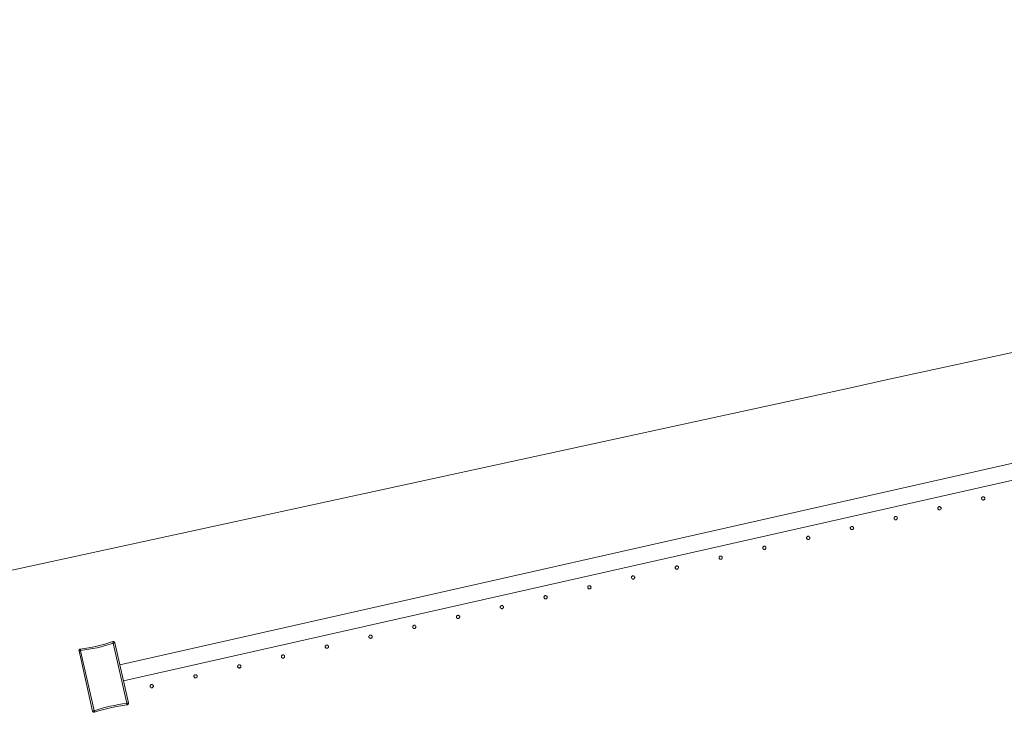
# Model space of a CAD drawing. Header units: millimetres. Extents: x -2624 to 101766, y -16 to 109490.
# Tile 38 of 151: x 15738 to 16945, y 74933 to 75783. Entities that reach past the tile are written whole.
import ezdxf

# ---------------------------------------------------------------- set-up
doc = ezdxf.new("R2010")
doc.units = ezdxf.units.MM
doc.header["$MEASUREMENT"] = 0
doc.layers.add('L1', color=7, linetype='Continuous')
doc.layers.add('VRD _ Clôture.VRD', color=7, linetype='Continuous')

# ---------------------------------------------------------------- blocks, each defined once
blk = doc.blocks.new('Élément de coupe_138')
at = {"layer": 'VRD _ Clôture.VRD', "color": 7, "linetype": 'Continuous', "lineweight": 15}
for p, q in [((15861.1, 74991.4), (18688.9, 75630.4)), ((15865.5, 74971.9), (18693.3, 75610.8))]:
    blk.add_line(p, q, dxfattribs=at)
blk = doc.blocks.new('Élément de coupe_140')
at = {"layer": 'VRD _ Clôture.VRD', "color": 7, "linetype": 'Continuous', "lineweight": 15}
for p, q in [((15898.4, 74966), (15898.3, 74965.7)), ((15898.3, 74965.7), (15898.3, 74965.3)), ((15898.3, 74965.3), (15898.3, 74965)), ((15898.3, 74965), (15898.4, 74964.6)), ((15898.5, 74966.3), (15898.4, 74966)), ((15898.4, 74964.6), (15898.6, 74964.3)), ((15898.7, 74966.6), (15898.5, 74966.3)), ((15898.6, 74964.3), (15898.8, 74964.1)), ((15899.2, 74967.1), (15898.9, 74966.9)), ((15899.1, 74963.8), (15899.4, 74963.6)), ((15899.5, 74967.3), (15899.2, 74967.1)), ((15899.4, 74963.6), (15899.7, 74963.5)), ((15899.8, 74967.4), (15899.5, 74967.3)), ((15899.7, 74963.5), (15900, 74963.4)), ((15900.2, 74967.4), (15899.8, 74967.4)), ((15900, 74963.4), (15900.4, 74963.4)), ((15900.5, 74967.4), (15900.2, 74967.4)), ((15900.4, 74963.4), (15900.7, 74963.5)), ((15900.9, 74967.3), (15900.5, 74967.4)), ((15900.7, 74963.5), (15901.1, 74963.6)), ((15901.2, 74967.2), (15900.9, 74967.3)), ((15901.1, 74963.6), (15901.4, 74963.7)), ((15901.5, 74967), (15901.2, 74967.2)), ((15901.4, 74963.7), (15901.6, 74964)), ((15902, 74966.5), (15901.7, 74966.8)), ((15901.9, 74964.2), (15902.1, 74964.5)), ((15902.1, 74966.2), (15902, 74966.5)), ((15902.2, 74965.9), (15902.1, 74966.2)), ((15902.1, 74964.5), (15902.2, 74964.8)), ((15902.3, 74965.5), (15902.2, 74965.9)), ((15902.2, 74964.8), (15902.3, 74965.2)), ((15902.3, 74965.2), (15902.3, 74965.5))]:
    blk.add_line(p, q, dxfattribs=at)
blk = doc.blocks.new('Élément de coupe_141')
at = {"layer": 'VRD _ Clôture.VRD', "color": 7, "linetype": 'Continuous', "lineweight": 15}
for p, q in [((15952, 74978.1), (15951.9, 74977.8)), ((15951.9, 74977.8), (15951.9, 74977.4)), ((15951.9, 74977.4), (15952, 74977.1)), ((15952.2, 74978.5), (15952, 74978.1)), ((15952, 74977.1), (15952.1, 74976.8)), ((15952.1, 74976.8), (15952.2, 74976.5)), ((15952.3, 74978.8), (15952.2, 74978.5)), ((15952.2, 74976.5), (15952.5, 74976.2)), ((15952.8, 74979.2), (15952.6, 74979)), ((15952.7, 74976), (15953, 74975.8)), ((15953.2, 74979.4), (15952.8, 74979.2)), ((15953, 74975.8), (15953.3, 74975.6)), ((15953.5, 74979.5), (15953.2, 74979.4)), ((15953.3, 74975.6), (15953.7, 74975.6)), ((15953.8, 74979.5), (15953.5, 74979.5)), ((15953.7, 74975.6), (15954, 74975.5)), ((15954.2, 74979.5), (15953.8, 74979.5)), ((15954, 74975.5), (15954.4, 74975.6)), ((15954.5, 74979.5), (15954.2, 74979.5)), ((15954.4, 74975.6), (15954.7, 74975.7)), ((15954.8, 74979.3), (15954.5, 74979.5)), ((15954.7, 74975.7), (15955, 74975.9)), ((15955.1, 74979.1), (15954.8, 74979.3)), ((15955, 74975.9), (15955.3, 74976.1)), ((15955.6, 74978.6), (15955.4, 74978.9)), ((15955.5, 74976.3), (15955.7, 74976.6)), ((15955.8, 74978.3), (15955.6, 74978.6)), ((15955.7, 74976.6), (15955.8, 74976.9)), ((15955.9, 74978), (15955.8, 74978.3)), ((15955.8, 74976.9), (15955.9, 74977.3)), ((15955.9, 74977.6), (15955.9, 74978)), ((15955.9, 74977.3), (15955.9, 74977.6))]:
    blk.add_line(p, q, dxfattribs=at)
blk = doc.blocks.new('Élément de coupe_142')
at = {"layer": 'VRD _ Clôture.VRD', "color": 7, "linetype": 'Continuous', "lineweight": 15}
for p, q in [((16005.7, 74990.3), (16005.6, 74989.9)), ((16005.6, 74989.9), (16005.6, 74989.6)), ((16005.6, 74989.6), (16005.6, 74989.2)), ((16005.6, 74989.2), (16005.7, 74988.9)), ((16005.8, 74990.6), (16005.7, 74990.3)), ((16005.7, 74988.9), (16005.9, 74988.6)), ((16006, 74990.9), (16005.8, 74990.6)), ((16005.9, 74988.6), (16006.1, 74988.3)), ((16006.5, 74991.3), (16006.2, 74991.1)), ((16006.4, 74988.1), (16006.7, 74987.9)), ((16006.8, 74991.5), (16006.5, 74991.3)), ((16006.7, 74987.9), (16007, 74987.8)), ((16007.1, 74991.6), (16006.8, 74991.5)), ((16007, 74987.8), (16007.3, 74987.7)), ((16007.5, 74991.7), (16007.1, 74991.6)), ((16007.3, 74987.7), (16007.7, 74987.7)), ((16007.8, 74991.6), (16007.5, 74991.7)), ((16007.7, 74987.7), (16008, 74987.7)), ((16008.2, 74991.6), (16007.8, 74991.6)), ((16008, 74987.7), (16008.3, 74987.8)), ((16008.5, 74991.4), (16008.2, 74991.6)), ((16008.3, 74987.8), (16008.7, 74988)), ((16008.8, 74991.3), (16008.5, 74991.4)), ((16008.7, 74988), (16008.9, 74988.2)), ((16009.3, 74990.7), (16009, 74991)), ((16009.2, 74988.5), (16009.4, 74988.7)), ((16009.4, 74990.4), (16009.3, 74990.7)), ((16009.5, 74990.1), (16009.4, 74990.4)), ((16009.4, 74988.7), (16009.5, 74989.1)), ((16009.6, 74989.8), (16009.5, 74990.1)), ((16009.5, 74989.1), (16009.6, 74989.4)), ((16009.6, 74989.4), (16009.6, 74989.8))]:
    blk.add_line(p, q, dxfattribs=at)
blk = doc.blocks.new('Élément de coupe_143')
at = {"layer": 'VRD _ Clôture.VRD', "color": 7, "linetype": 'Continuous', "lineweight": 15}
for p, q in [((16059.3, 75002.4), (16059.2, 75002)), ((16059.2, 75002), (16059.2, 75001.7)), ((16059.2, 75001.7), (16059.3, 75001.3)), ((16059.4, 75002.7), (16059.3, 75002.4)), ((16059.3, 75001.3), (16059.4, 75001)), ((16059.6, 75003), (16059.4, 75002.7)), ((16059.4, 75001), (16059.5, 75000.7)), ((16059.5, 75000.7), (16059.8, 75000.4)), ((16060.1, 75003.5), (16059.9, 75003.3)), ((16060, 75000.2), (16060.3, 75000)), ((16060.5, 75003.6), (16060.1, 75003.5)), ((16060.3, 75000), (16060.6, 74999.9)), ((16060.8, 75003.7), (16060.5, 75003.6)), ((16060.6, 74999.9), (16061, 74999.8)), ((16061.1, 75003.8), (16060.8, 75003.7)), ((16061, 74999.8), (16061.3, 74999.8)), ((16061.5, 75003.8), (16061.1, 75003.8)), ((16061.3, 74999.8), (16061.7, 74999.8)), ((16061.8, 75003.7), (16061.5, 75003.8)), ((16061.7, 74999.8), (16062, 74999.9)), ((16062.1, 75003.6), (16061.8, 75003.7)), ((16062, 74999.9), (16062.3, 75000.1)), ((16062.4, 75003.4), (16062.1, 75003.6)), ((16062.3, 75000.1), (16062.6, 75000.3)), ((16062.9, 75002.9), (16062.7, 75003.1)), ((16062.8, 75000.6), (16063, 75000.9)), ((16063.1, 75002.6), (16062.9, 75002.9)), ((16063, 75000.9), (16063.1, 75001.2)), ((16063.2, 75002.2), (16063.1, 75002.6)), ((16063.1, 75001.2), (16063.2, 75001.5)), ((16063.2, 75001.9), (16063.2, 75002.2)), ((16063.2, 75001.5), (16063.2, 75001.9))]:
    blk.add_line(p, q, dxfattribs=at)
blk = doc.blocks.new('Élément de coupe_144')
at = {"layer": 'VRD _ Clôture.VRD', "color": 7, "linetype": 'Continuous', "lineweight": 15}
for p, q in [((16113, 75014.5), (16112.9, 75014.2)), ((16112.9, 75014.2), (16112.9, 75013.8)), ((16112.9, 75013.8), (16112.9, 75013.5)), ((16112.9, 75013.5), (16113, 75013.1)), ((16113.1, 75014.8), (16113, 75014.5)), ((16113, 75013.1), (16113.2, 75012.8)), ((16113.3, 75015.1), (16113.1, 75014.8)), ((16113.2, 75012.8), (16113.4, 75012.5)), ((16113.8, 75015.6), (16113.5, 75015.4)), ((16113.7, 75012.3), (16114, 75012.1)), ((16114.1, 75015.8), (16113.8, 75015.6)), ((16114, 75012.1), (16114.3, 75012)), ((16114.4, 75015.9), (16114.1, 75015.8)), ((16114.3, 75012), (16114.6, 75011.9)), ((16114.8, 75015.9), (16114.4, 75015.9)), ((16114.6, 75011.9), (16115, 75011.9)), ((16115.1, 75015.9), (16114.8, 75015.9)), ((16115, 75011.9), (16115.3, 75012)), ((16115.5, 75015.8), (16115.1, 75015.9)), ((16115.3, 75012), (16115.6, 75012.1)), ((16115.8, 75015.7), (16115.5, 75015.8)), ((16115.6, 75012.1), (16116, 75012.2)), ((16116.1, 75015.5), (16115.8, 75015.7)), ((16116, 75012.2), (16116.2, 75012.4)), ((16116.6, 75015), (16116.3, 75015.3)), ((16116.5, 75012.7), (16116.6, 75013)), ((16116.7, 75014.7), (16116.6, 75015)), ((16116.6, 75013), (16116.8, 75013.3)), ((16116.8, 75014.3), (16116.7, 75014.7)), ((16116.9, 75014), (16116.8, 75014.3)), ((16116.8, 75013.3), (16116.9, 75013.7)), ((16116.9, 75013.7), (16116.9, 75014))]:
    blk.add_line(p, q, dxfattribs=at)
blk = doc.blocks.new('Élément de coupe_145')
at = {"layer": 'VRD _ Clôture.VRD', "color": 7, "linetype": 'Continuous', "lineweight": 15}
for p, q in [((16166.6, 75026.6), (16166.5, 75026.3)), ((16166.5, 75026.3), (16166.5, 75025.9)), ((16166.5, 75025.9), (16166.6, 75025.6)), ((16166.7, 75026.9), (16166.6, 75026.6)), ((16166.6, 75025.6), (16166.7, 75025.3)), ((16166.9, 75027.2), (16166.7, 75026.9)), ((16166.7, 75025.3), (16166.8, 75024.9)), ((16166.8, 75024.9), (16167, 75024.7)), ((16167.4, 75027.7), (16167.2, 75027.5)), ((16167.3, 75024.4), (16167.6, 75024.3)), ((16167.7, 75027.9), (16167.4, 75027.7)), ((16167.6, 75024.3), (16167.9, 75024.1)), ((16168.1, 75028), (16167.7, 75027.9)), ((16167.9, 75024.1), (16168.3, 75024)), ((16168.4, 75028), (16168.1, 75028)), ((16168.3, 75024), (16168.6, 75024)), ((16168.8, 75028), (16168.4, 75028)), ((16168.6, 75024), (16169, 75024.1)), ((16169.1, 75027.9), (16168.8, 75028)), ((16169, 75024.1), (16169.3, 75024.2)), ((16169.4, 75027.8), (16169.1, 75027.9)), ((16169.3, 75024.2), (16169.6, 75024.3)), ((16169.7, 75027.6), (16169.4, 75027.8)), ((16169.6, 75024.3), (16169.9, 75024.6)), ((16170.2, 75027.1), (16170, 75027.4)), ((16170.1, 75024.8), (16170.3, 75025.1)), ((16170.4, 75026.8), (16170.2, 75027.1)), ((16170.3, 75025.1), (16170.4, 75025.4)), ((16170.5, 75026.5), (16170.4, 75026.8)), ((16170.4, 75025.4), (16170.5, 75025.8)), ((16170.5, 75026.1), (16170.5, 75026.5)), ((16170.5, 75025.8), (16170.5, 75026.1))]:
    blk.add_line(p, q, dxfattribs=at)
blk = doc.blocks.new('Élément de coupe_146')
at = {"layer": 'VRD _ Clôture.VRD', "color": 7, "linetype": 'Continuous', "lineweight": 15}
for p, q in [((16220.3, 75038.7), (16220.2, 75038.4)), ((16220.2, 75038.4), (16220.2, 75038.1)), ((16220.2, 75038.1), (16220.2, 75037.7)), ((16220.2, 75037.7), (16220.3, 75037.4)), ((16220.4, 75039.1), (16220.3, 75038.7)), ((16220.3, 75037.4), (16220.5, 75037.1)), ((16220.6, 75039.4), (16220.4, 75039.1)), ((16220.5, 75037.1), (16220.7, 75036.8)), ((16221.1, 75039.8), (16220.8, 75039.6)), ((16221, 75036.6), (16221.3, 75036.4)), ((16221.4, 75040), (16221.1, 75039.8)), ((16221.3, 75036.4), (16221.6, 75036.2)), ((16221.7, 75040.1), (16221.4, 75040)), ((16221.6, 75036.2), (16221.9, 75036.2)), ((16222.1, 75040.1), (16221.7, 75040.1)), ((16221.9, 75036.2), (16222.3, 75036.2)), ((16222.4, 75040.1), (16222.1, 75040.1)), ((16222.3, 75036.2), (16222.6, 75036.2)), ((16222.8, 75040.1), (16222.4, 75040.1)), ((16222.6, 75036.2), (16222.9, 75036.3)), ((16223.1, 75039.9), (16222.8, 75040.1)), ((16222.9, 75036.3), (16223.2, 75036.5)), ((16223.4, 75039.7), (16223.1, 75039.9)), ((16223.2, 75036.5), (16223.5, 75036.7)), ((16223.8, 75039.2), (16223.6, 75039.5)), ((16224, 75038.9), (16223.8, 75039.2)), ((16223.8, 75036.9), (16223.9, 75037.2)), ((16223.9, 75037.2), (16224.1, 75037.6)), ((16224.1, 75038.6), (16224, 75038.9)), ((16224.2, 75038.2), (16224.1, 75038.6)), ((16224.1, 75037.6), (16224.2, 75037.9)), ((16224.2, 75037.9), (16224.2, 75038.2))]:
    blk.add_line(p, q, dxfattribs=at)
blk = doc.blocks.new('Élément de coupe_147')
at = {"layer": 'VRD _ Clôture.VRD', "color": 7, "linetype": 'Continuous', "lineweight": 15}
for p, q in [((16273.9, 75050.9), (16273.8, 75050.5)), ((16273.8, 75050.5), (16273.8, 75050.2)), ((16273.8, 75050.2), (16273.9, 75049.8)), ((16274, 75051.2), (16273.9, 75050.9)), ((16273.9, 75049.8), (16274, 75049.5)), ((16274.2, 75051.5), (16274, 75051.2)), ((16274, 75049.5), (16274.1, 75049.2)), ((16274.1, 75049.2), (16274.3, 75048.9)), ((16274.7, 75052), (16274.5, 75051.7)), ((16274.6, 75048.7), (16274.9, 75048.5)), ((16275, 75052.1), (16274.7, 75052)), ((16274.9, 75048.5), (16275.2, 75048.4)), ((16275.4, 75052.2), (16275, 75052.1)), ((16275.2, 75048.4), (16275.6, 75048.3)), ((16275.7, 75052.3), (16275.4, 75052.2)), ((16275.6, 75048.3), (16275.9, 75048.3)), ((16276.1, 75052.3), (16275.7, 75052.3)), ((16275.9, 75048.3), (16276.3, 75048.3)), ((16276.4, 75052.2), (16276.1, 75052.3)), ((16276.3, 75048.3), (16276.6, 75048.4)), ((16276.7, 75052), (16276.4, 75052.2)), ((16276.6, 75048.4), (16276.9, 75048.6)), ((16277, 75051.9), (16276.7, 75052)), ((16276.9, 75048.6), (16277.2, 75048.8)), ((16277.5, 75051.4), (16277.3, 75051.6)), ((16277.4, 75049.1), (16277.6, 75049.4)), ((16277.7, 75051), (16277.5, 75051.4)), ((16277.6, 75049.4), (16277.7, 75049.7)), ((16277.8, 75050.7), (16277.7, 75051)), ((16277.7, 75049.7), (16277.8, 75050)), ((16277.8, 75050.4), (16277.8, 75050.7)), ((16277.8, 75050), (16277.8, 75050.4))]:
    blk.add_line(p, q, dxfattribs=at)
blk = doc.blocks.new('Élément de coupe_148')
at = {"layer": 'VRD _ Clôture.VRD', "color": 7, "linetype": 'Continuous', "lineweight": 15}
for p, q in [((16327.6, 75063), (16327.5, 75062.6)), ((16327.5, 75062.6), (16327.5, 75062.3)), ((16327.5, 75062.3), (16327.5, 75062)), ((16327.5, 75062), (16327.6, 75061.6)), ((16327.7, 75063.3), (16327.6, 75063)), ((16327.6, 75061.6), (16327.8, 75061.3)), ((16327.9, 75063.6), (16327.7, 75063.3)), ((16327.8, 75061.3), (16328, 75061)), ((16328.4, 75064.1), (16328.1, 75063.9)), ((16328.3, 75060.8), (16328.5, 75060.6)), ((16328.7, 75064.2), (16328.4, 75064.1)), ((16328.5, 75060.6), (16328.9, 75060.5)), ((16329, 75064.3), (16328.7, 75064.2)), ((16328.9, 75060.5), (16329.2, 75060.4)), ((16329.4, 75064.4), (16329, 75064.3)), ((16329.2, 75060.4), (16329.6, 75060.4)), ((16329.7, 75064.4), (16329.4, 75064.4)), ((16329.6, 75060.4), (16329.9, 75060.4)), ((16330.1, 75064.3), (16329.7, 75064.4)), ((16329.9, 75060.4), (16330.2, 75060.5)), ((16330.4, 75064.2), (16330.1, 75064.3)), ((16330.2, 75060.5), (16330.5, 75060.7)), ((16330.7, 75064), (16330.4, 75064.2)), ((16330.5, 75060.7), (16330.8, 75060.9)), ((16331.1, 75063.5), (16330.9, 75063.7)), ((16331.3, 75063.2), (16331.1, 75063.5)), ((16331.1, 75061.2), (16331.2, 75061.5)), ((16331.2, 75061.5), (16331.4, 75061.8)), ((16331.4, 75062.8), (16331.3, 75063.2)), ((16331.5, 75062.5), (16331.4, 75062.8)), ((16331.4, 75062.1), (16331.5, 75062.5)), ((16331.4, 75061.8), (16331.4, 75062.1))]:
    blk.add_line(p, q, dxfattribs=at)
blk = doc.blocks.new('Élément de coupe_149')
at = {"layer": 'VRD _ Clôture.VRD', "color": 7, "linetype": 'Continuous', "lineweight": 15}
for p, q in [((16381.2, 75075.1), (16381.1, 75074.8)), ((16381.1, 75074.8), (16381.1, 75074.4)), ((16381.1, 75074.4), (16381.2, 75074.1)), ((16381.3, 75075.4), (16381.2, 75075.1)), ((16381.2, 75074.1), (16381.3, 75073.7)), ((16381.5, 75075.7), (16381.3, 75075.4)), ((16381.3, 75073.7), (16381.4, 75073.4)), ((16381.4, 75073.4), (16381.6, 75073.2)), ((16382, 75076.2), (16381.8, 75076)), ((16381.9, 75072.9), (16382.2, 75072.7)), ((16382.3, 75076.4), (16382, 75076.2)), ((16382.2, 75072.7), (16382.5, 75072.6)), ((16382.7, 75076.5), (16382.3, 75076.4)), ((16382.5, 75072.6), (16382.9, 75072.5)), ((16383, 75076.5), (16382.7, 75076.5)), ((16382.9, 75072.5), (16383.2, 75072.5)), ((16383.4, 75076.5), (16383, 75076.5)), ((16383.2, 75072.5), (16383.6, 75072.6)), ((16383.7, 75076.4), (16383.4, 75076.5)), ((16383.6, 75072.6), (16383.9, 75072.7)), ((16384, 75076.3), (16383.7, 75076.4)), ((16383.9, 75072.7), (16384.2, 75072.8)), ((16384.3, 75076.1), (16384, 75076.3)), ((16384.2, 75072.8), (16384.5, 75073)), ((16384.8, 75075.6), (16384.6, 75075.9)), ((16384.7, 75073.3), (16384.9, 75073.6)), ((16385, 75075.3), (16384.8, 75075.6)), ((16384.9, 75073.6), (16385, 75073.9)), ((16385.1, 75075), (16385, 75075.3)), ((16385, 75073.9), (16385.1, 75074.3)), ((16385.1, 75074.6), (16385.1, 75075)), ((16385.1, 75074.3), (16385.1, 75074.6))]:
    blk.add_line(p, q, dxfattribs=at)
blk = doc.blocks.new('Élément de coupe_150')
at = {"layer": 'VRD _ Clôture.VRD', "color": 7, "linetype": 'Continuous', "lineweight": 15}
for p, q in [((16435, 75087.6), (16434.8, 75087.2)), ((16434.8, 75087.2), (16434.8, 75086.9)), ((16434.8, 75086.9), (16434.8, 75086.5)), ((16434.8, 75086.5), (16434.8, 75086.2)), ((16434.8, 75086.2), (16434.9, 75085.9)), ((16434.9, 75085.9), (16435.1, 75085.6)), ((16435.2, 75087.8), (16435, 75087.6)), ((16435.1, 75085.6), (16435.3, 75085.3)), ((16435.7, 75088.3), (16435.4, 75088.1)), ((16435.5, 75085), (16435.8, 75084.9)), ((16436, 75088.5), (16435.7, 75088.3)), ((16435.8, 75084.9), (16436.2, 75084.7)), ((16436.3, 75088.6), (16436, 75088.5)), ((16436.2, 75084.7), (16436.5, 75084.7)), ((16436.7, 75088.6), (16436.3, 75088.6)), ((16436.5, 75084.7), (16436.9, 75084.6)), ((16437, 75088.6), (16436.7, 75088.6)), ((16436.9, 75084.6), (16437.2, 75084.7)), ((16437.4, 75088.5), (16437, 75088.6)), ((16437.2, 75084.7), (16437.5, 75084.8)), ((16437.7, 75088.4), (16437.4, 75088.5)), ((16437.5, 75084.8), (16437.8, 75085)), ((16438, 75088.2), (16437.7, 75088.4)), ((16437.8, 75085), (16438.1, 75085.2)), ((16438.4, 75087.7), (16438.2, 75088)), ((16438.3, 75085.4), (16438.5, 75085.7)), ((16438.6, 75087.4), (16438.4, 75087.7)), ((16438.5, 75085.7), (16438.7, 75086)), ((16438.7, 75087.1), (16438.6, 75087.4)), ((16438.8, 75086.7), (16438.7, 75087.1)), ((16438.7, 75086.4), (16438.8, 75086.7)), ((16438.7, 75086), (16438.7, 75086.4))]:
    blk.add_line(p, q, dxfattribs=at)
blk = doc.blocks.new('Élément de coupe_151')
at = {"layer": 'VRD _ Clôture.VRD', "color": 7, "linetype": 'Continuous', "lineweight": 15}
for p, q in [((16488.5, 75099.3), (16488.4, 75099)), ((16488.4, 75099), (16488.4, 75098.7)), ((16488.4, 75098.7), (16488.5, 75098.3)), ((16488.6, 75099.7), (16488.5, 75099.3)), ((16488.5, 75098.3), (16488.6, 75098)), ((16488.8, 75100), (16488.6, 75099.7)), ((16488.6, 75098), (16488.7, 75097.7)), ((16488.7, 75097.7), (16488.9, 75097.4)), ((16489.3, 75100.4), (16489, 75100.2)), ((16489.2, 75097.2), (16489.5, 75097)), ((16489.6, 75100.6), (16489.3, 75100.4)), ((16489.5, 75097), (16489.8, 75096.8)), ((16490, 75100.7), (16489.6, 75100.6)), ((16489.8, 75096.8), (16490.2, 75096.8)), ((16490.3, 75100.8), (16490, 75100.7)), ((16490.2, 75096.8), (16490.5, 75096.8)), ((16490.7, 75100.7), (16490.3, 75100.8)), ((16490.5, 75096.8), (16490.8, 75096.8)), ((16491, 75100.7), (16490.7, 75100.7)), ((16490.8, 75096.8), (16491.2, 75096.9)), ((16491.3, 75100.5), (16491, 75100.7)), ((16491.2, 75096.9), (16491.5, 75097.1)), ((16491.6, 75100.3), (16491.3, 75100.5)), ((16491.5, 75097.1), (16491.8, 75097.3)), ((16492.1, 75099.8), (16491.9, 75100.1)), ((16492, 75097.5), (16492.2, 75097.8)), ((16492.2, 75099.5), (16492.1, 75099.8)), ((16492.4, 75099.2), (16492.2, 75099.5)), ((16492.2, 75097.8), (16492.3, 75098.2)), ((16492.3, 75098.2), (16492.4, 75098.5)), ((16492.4, 75098.9), (16492.4, 75099.2)), ((16492.4, 75098.5), (16492.4, 75098.9))]:
    blk.add_line(p, q, dxfattribs=at)
blk = doc.blocks.new('Élément de coupe_152')
at = {"layer": 'VRD _ Clôture.VRD', "color": 7, "linetype": 'Continuous', "lineweight": 15}
for p, q in [((16542.3, 75111.8), (16542.1, 75111.5)), ((16542.1, 75111.5), (16542.1, 75111.1)), ((16542.1, 75111.1), (16542.1, 75110.8)), ((16542.1, 75110.8), (16542.1, 75110.4)), ((16542.1, 75110.4), (16542.2, 75110.1)), ((16542.2, 75110.1), (16542.4, 75109.8)), ((16542.5, 75112.1), (16542.3, 75111.8)), ((16542.4, 75109.8), (16542.6, 75109.5)), ((16543, 75112.6), (16542.7, 75112.3)), ((16542.8, 75109.3), (16543.1, 75109.1)), ((16543.3, 75112.7), (16543, 75112.6)), ((16543.1, 75109.1), (16543.5, 75109)), ((16543.6, 75112.8), (16543.3, 75112.7)), ((16543.5, 75109), (16543.8, 75108.9)), ((16544, 75112.9), (16543.6, 75112.8)), ((16543.8, 75108.9), (16544.1, 75108.9)), ((16544.3, 75112.9), (16544, 75112.9)), ((16544.1, 75108.9), (16544.5, 75108.9)), ((16544.6, 75112.8), (16544.3, 75112.9)), ((16544.5, 75108.9), (16544.8, 75109)), ((16545, 75112.7), (16544.6, 75112.8)), ((16544.8, 75109), (16545.1, 75109.2)), ((16545.3, 75112.5), (16545, 75112.7)), ((16545.1, 75109.2), (16545.4, 75109.4)), ((16545.7, 75112), (16545.5, 75112.2)), ((16545.6, 75109.7), (16545.8, 75110)), ((16545.9, 75111.7), (16545.7, 75112)), ((16545.8, 75110), (16546, 75110.3)), ((16546, 75111.3), (16545.9, 75111.7)), ((16546.1, 75111), (16546, 75111.3)), ((16546, 75110.6), (16546.1, 75111)), ((16546, 75110.3), (16546, 75110.6))]:
    blk.add_line(p, q, dxfattribs=at)
blk = doc.blocks.new('Élément de coupe_153')
at = {"layer": 'VRD _ Clôture.VRD', "color": 7, "linetype": 'Continuous', "lineweight": 15}
for p, q in [((16595.8, 75123.6), (16595.7, 75123.3)), ((16595.7, 75123.3), (16595.7, 75122.9)), ((16595.7, 75122.9), (16595.7, 75122.6)), ((16595.7, 75122.6), (16595.9, 75122.2)), ((16595.9, 75123.9), (16595.8, 75123.6)), ((16596.1, 75124.2), (16595.9, 75123.9)), ((16595.9, 75122.2), (16596, 75121.9)), ((16596, 75121.9), (16596.2, 75121.6)), ((16596.6, 75124.7), (16596.3, 75124.5)), ((16596.5, 75121.4), (16596.8, 75121.2)), ((16596.9, 75124.8), (16596.6, 75124.7)), ((16596.8, 75121.2), (16597.1, 75121.1)), ((16597.3, 75124.9), (16596.9, 75124.8)), ((16597.1, 75121.1), (16597.4, 75121)), ((16597.6, 75125), (16597.3, 75124.9)), ((16597.4, 75121), (16597.8, 75121)), ((16598, 75125), (16597.6, 75125)), ((16597.8, 75121), (16598.1, 75121)), ((16598.3, 75124.9), (16598, 75125)), ((16598.1, 75121), (16598.5, 75121.2)), ((16598.6, 75124.8), (16598.3, 75124.9)), ((16598.5, 75121.2), (16598.8, 75121.3)), ((16598.9, 75124.6), (16598.6, 75124.8)), ((16598.8, 75121.3), (16599.1, 75121.5)), ((16599.4, 75124.1), (16599.2, 75124.4)), ((16599.3, 75121.8), (16599.5, 75122.1)), ((16599.5, 75123.8), (16599.4, 75124.1)), ((16599.7, 75123.4), (16599.5, 75123.8)), ((16599.5, 75122.1), (16599.6, 75122.4)), ((16599.6, 75122.4), (16599.7, 75122.7)), ((16599.7, 75123.1), (16599.7, 75123.4)), ((16599.7, 75122.7), (16599.7, 75123.1))]:
    blk.add_line(p, q, dxfattribs=at)
blk = doc.blocks.new('Élément de coupe_154')
at = {"layer": 'VRD _ Clôture.VRD', "color": 7, "linetype": 'Continuous', "lineweight": 15}
for p, q in [((16649.6, 75136), (16649.4, 75135.7)), ((16649.4, 75135.7), (16649.4, 75135.4)), ((16649.4, 75135.4), (16649.4, 75135)), ((16649.4, 75135), (16649.4, 75134.7)), ((16649.4, 75134.7), (16649.5, 75134.3)), ((16649.5, 75134.3), (16649.7, 75134)), ((16649.8, 75136.3), (16649.6, 75136)), ((16649.7, 75134), (16649.9, 75133.8)), ((16650.3, 75136.8), (16650, 75136.6)), ((16650.1, 75133.5), (16650.4, 75133.3)), ((16650.6, 75137), (16650.3, 75136.8)), ((16650.4, 75133.3), (16650.8, 75133.2)), ((16650.9, 75137.1), (16650.6, 75137)), ((16650.8, 75133.2), (16651.1, 75133.1)), ((16651.3, 75137.1), (16650.9, 75137.1)), ((16651.1, 75133.1), (16651.4, 75133.1)), ((16651.6, 75137.1), (16651.3, 75137.1)), ((16651.4, 75133.1), (16651.8, 75133.2)), ((16651.9, 75137), (16651.6, 75137.1)), ((16651.8, 75133.2), (16652.1, 75133.3)), ((16652.3, 75136.9), (16651.9, 75137)), ((16652.1, 75133.3), (16652.4, 75133.4)), ((16652.6, 75136.7), (16652.3, 75136.9)), ((16652.4, 75133.4), (16652.7, 75133.7)), ((16653, 75136.2), (16652.8, 75136.5)), ((16652.9, 75133.9), (16653.1, 75134.2)), ((16653.2, 75135.9), (16653, 75136.2)), ((16653.1, 75134.2), (16653.3, 75134.5)), ((16653.3, 75135.6), (16653.2, 75135.9)), ((16653.3, 75135.2), (16653.3, 75135.6)), ((16653.3, 75134.9), (16653.3, 75135.2)), ((16653.3, 75134.5), (16653.3, 75134.9))]:
    blk.add_line(p, q, dxfattribs=at)
blk = doc.blocks.new('Élément de coupe_155')
at = {"layer": 'VRD _ Clôture.VRD', "color": 7, "linetype": 'Continuous', "lineweight": 15}
for p, q in [((16703.1, 75147.8), (16703, 75147.5)), ((16703, 75147.5), (16703, 75147.1)), ((16703, 75147.1), (16703, 75146.8)), ((16703, 75146.8), (16703.2, 75146.5)), ((16703.2, 75148.2), (16703.1, 75147.8)), ((16703.4, 75148.5), (16703.2, 75148.2)), ((16703.2, 75146.5), (16703.3, 75146.2)), ((16703.3, 75146.2), (16703.5, 75145.9)), ((16703.9, 75148.9), (16703.6, 75148.7)), ((16703.8, 75145.6), (16704.1, 75145.5)), ((16704.2, 75149.1), (16703.9, 75148.9)), ((16704.1, 75145.5), (16704.4, 75145.3)), ((16704.6, 75149.2), (16704.2, 75149.1)), ((16704.4, 75145.3), (16704.7, 75145.3)), ((16704.9, 75149.2), (16704.6, 75149.2)), ((16704.7, 75145.3), (16705.1, 75145.2)), ((16705.2, 75149.2), (16704.9, 75149.2)), ((16705.1, 75145.2), (16705.4, 75145.3)), ((16705.6, 75149.2), (16705.2, 75149.2)), ((16705.4, 75145.3), (16705.8, 75145.4)), ((16705.9, 75149), (16705.6, 75149.2)), ((16705.8, 75145.4), (16706.1, 75145.6)), ((16706.2, 75148.8), (16705.9, 75149)), ((16706.1, 75145.6), (16706.4, 75145.8)), ((16706.7, 75148.3), (16706.5, 75148.6)), ((16706.6, 75146), (16706.8, 75146.3)), ((16706.8, 75148), (16706.7, 75148.3)), ((16706.9, 75147.7), (16706.8, 75148)), ((16706.8, 75146.3), (16706.9, 75146.6)), ((16707, 75147.3), (16706.9, 75147.7)), ((16706.9, 75146.6), (16707, 75147)), ((16707, 75147), (16707, 75147.3))]:
    blk.add_line(p, q, dxfattribs=at)
blk = doc.blocks.new('Élément de coupe_156')
at = {"layer": 'VRD _ Clôture.VRD', "color": 7, "linetype": 'Continuous', "lineweight": 15}
for p, q in [((16756.7, 75159.6), (16756.6, 75159.3)), ((16756.6, 75159.3), (16756.7, 75158.9)), ((16756.9, 75160.3), (16756.7, 75160)), ((16756.7, 75160), (16756.7, 75159.6)), ((16756.7, 75158.9), (16756.8, 75158.6)), ((16756.8, 75158.6), (16757, 75158.3)), ((16757.1, 75160.6), (16756.9, 75160.3)), ((16757, 75158.3), (16757.2, 75158)), ((16757.6, 75161), (16757.3, 75160.8)), ((16757.4, 75157.8), (16757.7, 75157.6)), ((16757.9, 75161.2), (16757.6, 75161)), ((16757.7, 75157.6), (16758, 75157.5)), ((16758.2, 75161.3), (16757.9, 75161.2)), ((16758, 75157.5), (16758.4, 75157.4)), ((16758.5, 75161.4), (16758.2, 75161.3)), ((16758.4, 75157.4), (16758.7, 75157.4)), ((16758.9, 75161.3), (16758.5, 75161.4)), ((16758.7, 75157.4), (16759.1, 75157.4)), ((16759.2, 75161.3), (16758.9, 75161.3)), ((16759.1, 75157.4), (16759.4, 75157.5)), ((16759.6, 75161.1), (16759.2, 75161.3)), ((16759.4, 75157.5), (16759.7, 75157.7)), ((16759.9, 75161), (16759.6, 75161.1)), ((16759.7, 75157.7), (16760, 75157.9)), ((16760.3, 75160.4), (16760.1, 75160.7)), ((16760.2, 75158.2), (16760.4, 75158.4)), ((16760.5, 75160.1), (16760.3, 75160.4)), ((16760.4, 75158.4), (16760.6, 75158.8)), ((16760.6, 75159.8), (16760.5, 75160.1)), ((16760.6, 75159.5), (16760.6, 75159.8)), ((16760.6, 75159.1), (16760.6, 75159.5)), ((16760.6, 75158.8), (16760.6, 75159.1))]:
    blk.add_line(p, q, dxfattribs=at)
blk = doc.blocks.new('Élément de coupe_157')
at = {"layer": 'VRD _ Clôture.VRD', "color": 7, "linetype": 'Continuous', "lineweight": 15}
for p, q in [((16810.4, 75172.1), (16810.3, 75171.7)), ((16810.3, 75171.7), (16810.3, 75171.4)), ((16810.3, 75171.4), (16810.3, 75171)), ((16810.3, 75171), (16810.4, 75170.7)), ((16810.5, 75172.4), (16810.4, 75172.1)), ((16810.4, 75170.7), (16810.6, 75170.4)), ((16810.7, 75172.7), (16810.5, 75172.4)), ((16810.6, 75170.4), (16810.8, 75170.1)), ((16811.2, 75173.2), (16810.9, 75173)), ((16811.1, 75169.9), (16811.4, 75169.7)), ((16811.5, 75173.3), (16811.2, 75173.2)), ((16811.4, 75169.7), (16811.7, 75169.6)), ((16811.9, 75173.4), (16811.5, 75173.3)), ((16811.7, 75169.6), (16812, 75169.5)), ((16812.2, 75173.5), (16811.9, 75173.4)), ((16812, 75169.5), (16812.4, 75169.5)), ((16812.5, 75173.5), (16812.2, 75173.5)), ((16812.4, 75169.5), (16812.7, 75169.5)), ((16812.9, 75173.4), (16812.5, 75173.5)), ((16812.7, 75169.5), (16813.1, 75169.6)), ((16813.2, 75173.3), (16812.9, 75173.4)), ((16813.1, 75169.6), (16813.4, 75169.8)), ((16813.5, 75173.1), (16813.2, 75173.3)), ((16813.4, 75169.8), (16813.6, 75170)), ((16814, 75172.6), (16813.8, 75172.8)), ((16813.9, 75170.3), (16814.1, 75170.6)), ((16814.1, 75172.3), (16814, 75172.6)), ((16814.2, 75171.9), (16814.1, 75172.3)), ((16814.1, 75170.6), (16814.2, 75170.9)), ((16814.3, 75171.6), (16814.2, 75171.9)), ((16814.2, 75170.9), (16814.3, 75171.2)), ((16814.3, 75171.2), (16814.3, 75171.6))]:
    blk.add_line(p, q, dxfattribs=at)
blk = doc.blocks.new('Élément de coupe_158')
at = {"layer": 'VRD _ Clôture.VRD', "color": 7, "linetype": 'Continuous', "lineweight": 15}
for p, q in [((16864, 75183.9), (16863.9, 75183.5)), ((16863.9, 75183.5), (16864, 75183.2)), ((16864.2, 75184.5), (16864, 75184.2)), ((16864, 75184.2), (16864, 75183.9)), ((16864, 75183.2), (16864.1, 75182.8)), ((16864.1, 75182.8), (16864.3, 75182.5)), ((16864.3, 75184.8), (16864.2, 75184.5)), ((16864.3, 75182.5), (16864.5, 75182.2)), ((16864.9, 75185.3), (16864.6, 75185.1)), ((16864.7, 75182), (16865, 75181.8)), ((16865.2, 75185.5), (16864.9, 75185.3)), ((16865, 75181.8), (16865.3, 75181.7)), ((16865.5, 75185.6), (16865.2, 75185.5)), ((16865.3, 75181.7), (16865.7, 75181.6)), ((16865.8, 75185.6), (16865.5, 75185.6)), ((16865.7, 75181.6), (16866, 75181.6)), ((16866.2, 75185.6), (16865.8, 75185.6)), ((16866, 75181.6), (16866.4, 75181.7)), ((16866.5, 75185.5), (16866.2, 75185.6)), ((16866.4, 75181.7), (16866.7, 75181.8)), ((16866.9, 75185.4), (16866.5, 75185.5)), ((16866.7, 75181.8), (16867, 75181.9)), ((16867.1, 75185.2), (16866.9, 75185.4)), ((16867, 75181.9), (16867.3, 75182.1)), ((16867.6, 75184.7), (16867.4, 75185)), ((16867.5, 75182.4), (16867.7, 75182.7)), ((16867.8, 75184.4), (16867.6, 75184.7)), ((16867.7, 75182.7), (16867.8, 75183)), ((16867.9, 75184), (16867.8, 75184.4)), ((16867.8, 75183), (16867.9, 75183.4)), ((16867.9, 75183.7), (16867.9, 75184)), ((16867.9, 75183.4), (16867.9, 75183.7))]:
    blk.add_line(p, q, dxfattribs=at)
blk = doc.blocks.new('Élément de coupe_159')
at = {"layer": 'VRD _ Clôture.VRD', "color": 7, "linetype": 'Continuous', "lineweight": 15}
for p, q in [((16917.7, 75196.3), (16917.6, 75196)), ((16917.6, 75196), (16917.6, 75195.6)), ((16917.6, 75195.6), (16917.6, 75195.3)), ((16917.6, 75195.3), (16917.7, 75195)), ((16917.8, 75196.6), (16917.7, 75196.3)), ((16917.7, 75195), (16917.9, 75194.6)), ((16918, 75196.9), (16917.8, 75196.6)), ((16917.9, 75194.6), (16918.1, 75194.4)), ((16918.5, 75197.4), (16918.2, 75197.2)), ((16918.4, 75194.1), (16918.7, 75193.9)), ((16918.8, 75197.6), (16918.5, 75197.4)), ((16918.7, 75193.9), (16919, 75193.8)), ((16919.1, 75197.7), (16918.8, 75197.6)), ((16919, 75193.8), (16919.3, 75193.7)), ((16919.5, 75197.7), (16919.1, 75197.7)), ((16919.3, 75193.7), (16919.7, 75193.7)), ((16919.8, 75197.7), (16919.5, 75197.7)), ((16919.7, 75193.7), (16920, 75193.8)), ((16920.2, 75197.6), (16919.8, 75197.7)), ((16920, 75193.8), (16920.4, 75193.9)), ((16920.5, 75197.5), (16920.2, 75197.6)), ((16920.4, 75193.9), (16920.7, 75194)), ((16920.8, 75197.3), (16920.5, 75197.5)), ((16920.7, 75194), (16920.9, 75194.3)), ((16921.3, 75196.8), (16921.1, 75197.1)), ((16921.2, 75194.5), (16921.4, 75194.8)), ((16921.4, 75196.5), (16921.3, 75196.8)), ((16921.5, 75196.2), (16921.4, 75196.5)), ((16921.4, 75194.8), (16921.5, 75195.1)), ((16921.6, 75195.8), (16921.5, 75196.2)), ((16921.5, 75195.1), (16921.6, 75195.5)), ((16921.6, 75195.5), (16921.6, 75195.8))]:
    blk.add_line(p, q, dxfattribs=at)
blk = doc.blocks.new('Élément de coupe_162')
at = {"layer": 'VRD _ Clôture.VRD', "color": 7, "linetype": 'Continuous', "lineweight": 15}
for p, q in [((15852.8, 75020.1), (15852.4, 75020)), ((15852.8, 75020.1), (15853.2, 75020.1)), ((15853.2, 75020.1), (15853.6, 75020)), ((15811, 75009), (15811.1, 75009.4)), ((15811.1, 75008.6), (15811, 75009)), ((15811.1, 75009.4), (15811.2, 75009.8)), ((15811.1, 75008.6), (15827.7, 74934.9)), ((15811.2, 75009.8), (15811.4, 75010.2)), ((15811.6, 75008.7), (15811.2, 75008.6)), ((15811.4, 75010.2), (15811.7, 75010.5)), ((15812.3, 75008.8), (15811.6, 75008.7)), ((15811.7, 75010.5), (15812, 75010.8)), ((15812, 75010.8), (15812.4, 75010.9)), ((15813, 75008.9), (15812.3, 75008.8)), ((15812.4, 75010.9), (15812.8, 75011)), ((15817.8, 75011.7), (15812.8, 75011)), ((15812.9, 75010.5), (15812.8, 75010.9)), ((15813, 75009.8), (15812.9, 75010.5)), ((15813.1, 75009.1), (15813, 75009.8)), ((15813, 75008.9), (15829.6, 74935.4)), ((15813.1, 75009.1), (15818.1, 75009.8)), ((15817.8, 75011.7), (15822.8, 75012.5)), ((15823.2, 75010.6), (15818.1, 75009.8)), ((15822.8, 75012.5), (15827.8, 75013.4)), ((15828.2, 75011.5), (15823.2, 75010.6)), ((15827.8, 75013.4), (15832.8, 75014.5)), ((15833.2, 75012.6), (15828.2, 75011.5)), ((15832.8, 75014.5), (15837.8, 75015.7)), ((15838.2, 75013.8), (15833.2, 75012.6)), ((15837.8, 75015.7), (15842.7, 75017)), ((15843.2, 75015.1), (15838.2, 75013.8)), ((15842.7, 75017), (15847.5, 75018.4)), ((15848.1, 75016.6), (15843.2, 75015.1)), ((15847.5, 75018.4), (15852.4, 75020)), ((15852.9, 75018.1), (15848.1, 75016.6)), ((15852.5, 75019.4), (15852.4, 75019.8)), ((15852.7, 75018.8), (15852.5, 75019.4)), ((15852.9, 75018.1), (15852.7, 75018.8)), ((15853.1, 75018), (15853.8, 75018.2)), ((15869.7, 74944.5), (15853.1, 75018)), ((15854, 75019.8), (15853.6, 75020)), ((15853.8, 75018.2), (15854.4, 75018.4)), ((15854, 75019.8), (15854.3, 75019.6)), ((15854.3, 75019.6), (15854.6, 75019.3)), ((15854.4, 75018.4), (15854.8, 75018.5)), ((15854.6, 75019.3), (15854.8, 75018.9)), ((15855, 75018.5), (15854.8, 75018.9)), ((15871.6, 74944.8), (15855, 75018.5)), ((15829.8, 74935.3), (15834.6, 74936.9)), ((15834.6, 74936.9), (15839.5, 74938.3)), ((15835.1, 74935), (15840, 74936.4)), ((15839.5, 74938.3), (15844.5, 74939.6)), ((15840, 74936.4), (15844.9, 74937.7)), ((15844.5, 74939.6), (15849.5, 74940.8)), ((15844.9, 74937.7), (15849.9, 74938.9)), ((15849.5, 74940.8), (15854.5, 74941.9)), ((15849.9, 74938.9), (15854.9, 74940)), ((15854.5, 74941.9), (15859.5, 74942.8)), ((15859.8, 74940.9), (15854.9, 74940)), ((15859.5, 74942.8), (15864.6, 74943.6)), ((15859.8, 74940.9), (15864.9, 74941.7)), ((15869.6, 74944.3), (15864.6, 74943.6)), ((15864.9, 74941.7), (15869.9, 74942.4)), ((15869.6, 74944.3), (15869.7, 74943.6)), ((15869.7, 74944.5), (15870.4, 74944.6)), ((15869.7, 74943.6), (15869.8, 74943)), ((15869.8, 74943), (15869.9, 74942.5)), ((15869.9, 74942.4), (15870.3, 74942.5)), ((15870.3, 74942.5), (15870.7, 74942.7)), ((15870.4, 74944.6), (15871.1, 74944.7)), ((15870.7, 74942.7), (15871, 74942.9)), ((15871, 74942.9), (15871.3, 74943.2)), ((15871.1, 74944.7), (15871.5, 74944.8)), ((15871.3, 74943.2), (15871.5, 74943.6)), ((15871.5, 74943.6), (15871.6, 74944)), ((15871.7, 74944.4), (15871.6, 74944.8)), ((15871.6, 74944), (15871.7, 74944.4)), ((15827.9, 74934.5), (15827.7, 74934.9)), ((15828.3, 74935.1), (15827.9, 74934.9)), ((15827.9, 74934.5), (15828.1, 74934.2)), ((15828.1, 74934.2), (15828.4, 74933.8)), ((15828.9, 74935.2), (15828.3, 74935.1)), ((15828.4, 74933.8), (15828.7, 74933.6)), ((15829.1, 74933.4), (15828.7, 74933.6)), ((15829.6, 74935.4), (15828.9, 74935.2)), ((15829.1, 74933.4), (15829.5, 74933.4)), ((15829.5, 74933.4), (15829.9, 74933.4)), ((15829.8, 74935.3), (15830, 74934.6)), ((15829.9, 74933.4), (15830.3, 74933.5)), ((15830, 74934.6), (15830.2, 74934)), ((15830.2, 74934), (15830.3, 74933.6)), ((15830.3, 74933.5), (15835.1, 74935))]:
    blk.add_line(p, q, dxfattribs=at)
blk = doc.blocks.new('Élément de coupe_166')
at = {"layer": 'L1', "color": 7, "linetype": 'Continuous', "lineweight": 15}
blk.add_line((16800.6, 75340.9), (18832.4, 75782.8), dxfattribs=at)
blk = doc.blocks.new('Élément de coupe_1490')
at = {"layer": 'L1', "color": 7, "linetype": 'Continuous', "lineweight": 15}
for p, q in [((16800.6, 75340.9), (16755.2, 75331)), ((16755.2, 75331), (15298.3, 75014.2))]:
    blk.add_line(p, q, dxfattribs=at)

msp = doc.modelspace()

# ---------------------------------------------------------------- block references
at = {"layer": 'L1', "lineweight": 0}
for name in ['Élément de coupe_166', 'Élément de coupe_1490']:
    msp.add_blockref(name, (0, 0), dxfattribs=at)
at = {"layer": 'VRD _ Clôture.VRD', "lineweight": 0}
for name in ['Élément de coupe_138', 'Élément de coupe_159', 'Élément de coupe_158', 'Élément de coupe_157', 'Élément de coupe_156', 'Élément de coupe_155', 'Élément de coupe_154', 'Élément de coupe_153', 'Élément de coupe_152', 'Élément de coupe_151', 'Élément de coupe_150', 'Élément de coupe_149', 'Élément de coupe_148', 'Élément de coupe_147', 'Élément de coupe_146', 'Élément de coupe_162', 'Élément de coupe_145', 'Élément de coupe_144', 'Élément de coupe_143', 'Élément de coupe_142', 'Élément de coupe_141', 'Élément de coupe_140']:
    msp.add_blockref(name, (0, 0), dxfattribs=at)

doc.saveas('drawing.dxf')
